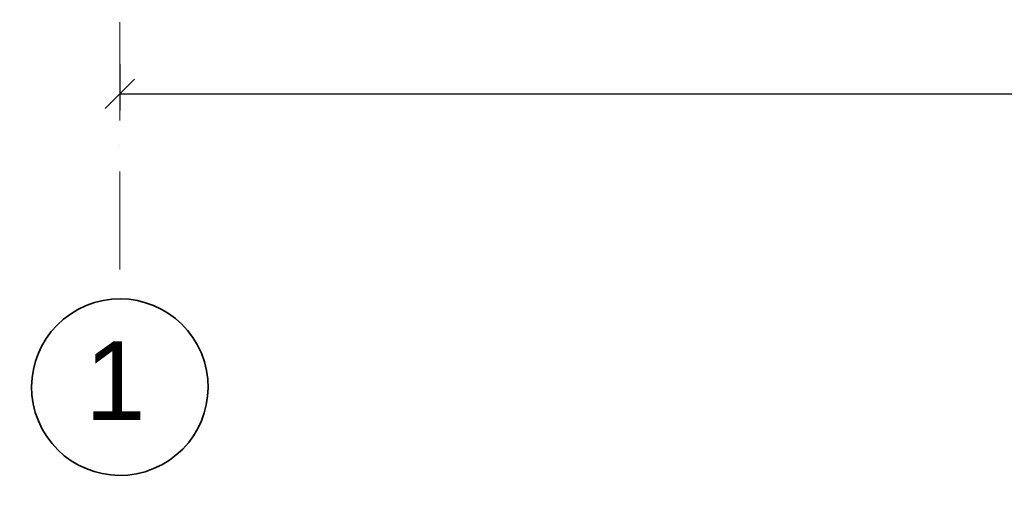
# Model space of a CAD drawing. Header units: millimetres. Extents: x 2241524 to 2686701, y -1965833 to -1461615.
# Tile 6 of 143: x 2310752 to 2315774, y -1793659 to -1791275. Entities that reach past the tile are written whole.
import ezdxf

# ---------------------------------------------------------------- set-up
doc = ezdxf.new("R2010")
doc.units = ezdxf.units.MM
doc.header["$LTSCALE"] = 100
doc.linetypes.add('A_CARA_15', pattern=[7.6, 5, -1.3, 0, -1.3])
doc.layers.get('Defpoints').update_dxf_attribs({"color": 132})
for name, color, linetype, lineweight in [('CA_KOTY', 3, 'Continuous', 25), ('CA_OSY', 5, 'A_CARA_15', 18), ('CA_TEXT35', 62, 'Continuous', 35)]:
    doc.layers.add(name, color=color, linetype=linetype, lineweight=lineweight)
doc.styles.add('Arial_3', font='arial.ttf', dxfattribs={"height": 450})
doc.styles.add('ROMANS', font='romans.shx', dxfattribs={"width": 0.8})
doc.dimstyles.new('CA_75', dxfattribs={"dimscale": 75, "dimtxt": 2, "dimasz": 2, "dimexe": 1.15, "dimexo": 2, "dimgap": 1, "dimtad": 1, "dimdec": 0, "dimzin": 9, "dimdsep": 46, "dimtxsty": 'ROMANS', "dimblk1": 'OBLIQUE', "dimblk2": 'OBLIQUE', "dimsah": 1, "dimcen": -1, "dimclrd": 256, "dimclre": 256, "dimclrt": 256, "dimadec": 0, "dimazin": 0, "dimtfac": 1, "dimtdec": 0, "dimtmove": 1, "dimatfit": 0, "dimfxl": 5, "dimfxlon": 1, "dimtolj": 1, "dimtzin": 9, "dimarcsym": 0})

# ---------------------------------------------------------------- blocks, each defined once
blk = doc.blocks.new('Osnova - Bublina osnovy 12mm-4850-525_600')
at = {"layer": 'CA_TEXT35'}
blk.add_ellipse((0, 0), major_axis=(-2.296, 5.543), ratio=1, dxfattribs=at)
blk = doc.blocks.new('_Oblique')
at = {"color": 0, "linetype": 'ByBlock', "lineweight": -2}
blk.add_line((-0.5, -0.5), (0.5, 0.5), dxfattribs=at)
blk = doc.blocks.new('*D1692')
at = {"layer": 'CA_KOTY', "lineweight": -2, "transparency": 16777216}
for p, q in [((2311262.6, -1791502.2), (2311262.6, -1791738.4)), ((2345352.6, -1791502.2), (2345352.6, -1791738.4)), ((2311262.6, -1791652.2), (2345352.6, -1791652.2))]:
    blk.add_line(p, q, dxfattribs=at)
at = {"layer": 'Defpoints', "color": 0, "transparency": 16777216}
for p in [(2311262.6, -1791352.2), (2345352.6, -1791352.2), (2345352.6, -1791652.2)]:
    blk.add_point(p, dxfattribs=at)
at = {"layer": 'CA_KOTY', "lineweight": -2, "transparency": 16777216, "xscale": 150, "yscale": 150, "zscale": 150, "rotation": 180}
blk.add_blockref('_Oblique', (2311262.6, -1791652.2), dxfattribs=at)
at = {"layer": 'CA_KOTY', "lineweight": -2, "transparency": 16777216, "xscale": 150, "yscale": 150, "zscale": 150}
blk.add_blockref('_Oblique', (2345352.6, -1791652.2), dxfattribs=at)
at = {"layer": 'CA_KOTY', "transparency": 16777216, "insert": (2328307.6, -1791502.2), "char_height": 150, "width": 180.755, "attachment_point": 5, "style": 'ROMANS'}
blk.add_mtext('\\A1;34090', dxfattribs=at)

msp = doc.modelspace()

# ---------------------------------------------------------------- linework, layer by layer
at = {"layer": 'CA_OSY'}
msp.add_line((2311262.63743, -1792547.97624), (2311262.63743, -1743889.15801), dxfattribs=at)

# ---------------------------------------------------------------- block references
at = {"layer": 'CA_TEXT35', "xscale": 75, "yscale": 75, "rotation": 359.9999999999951}
msp.add_blockref('Osnova - Bublina osnovy 12mm-4850-525_600', (2311262.63743, -1793147.97624), dxfattribs=at)

# ---------------------------------------------------------------- texts
at = {"layer": 'CA_TEXT35', "insert": (2311084.01536, -1792915.40992), "char_height": 400, "width": 424.894375, "attachment_point": 1, "style": 'Arial_3'}
msp.add_mtext('\\fArial|b0|i0|c238|p34|;1', dxfattribs=at)

# ---------------------------------------------------------------- dimensions: what is measured, and where the dimension line sits
at = {"layer": 'CA_KOTY'}
dim = msp.add_linear_dim(base=(2345352.63743, -1791652.19365), p1=(2311262.63743, -1791352.19365), p2=(2345352.63743, -1791352.19365), angle=359.99999633, dimstyle='CA_75', dxfattribs=at)
dim.commit()
dim.dimension.update_dxf_attribs({"geometry": '*D1692', "text_midpoint": (2328307.63743, -1791502.19365)})

doc.saveas('drawing.dxf')
